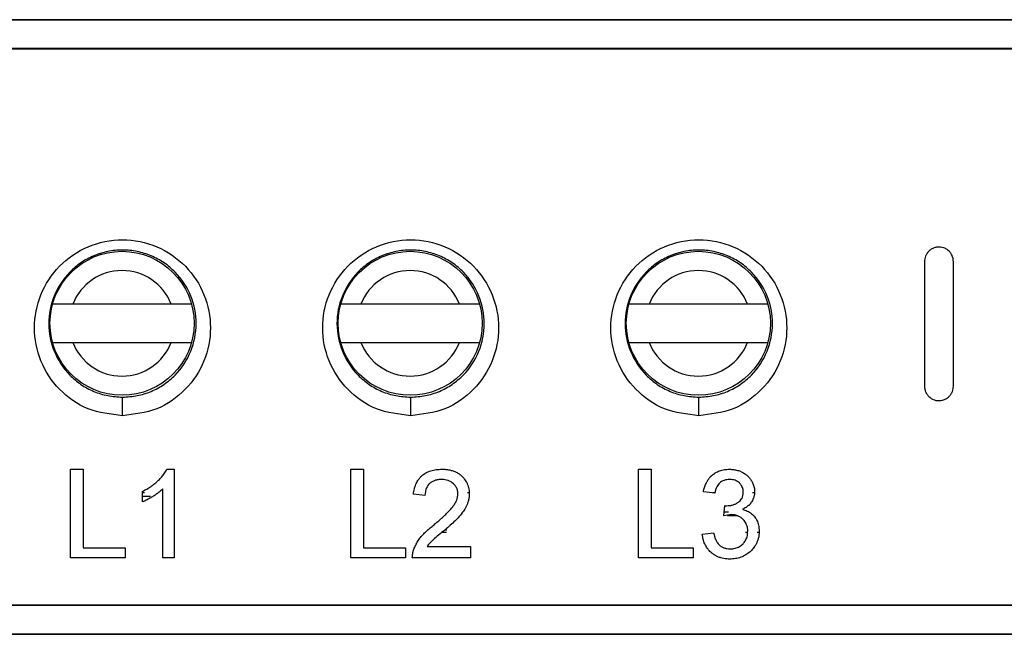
# Model space of a CAD drawing. Header units: millimetres. Extents: x 51 to 353, y -23 to 217.
# Tile 25 of 147: x 133.79 to 144.04, y 62.55 to 68.96. Entities that reach past the tile are written whole.
import ezdxf

# ---------------------------------------------------------------- set-up
doc = ezdxf.new("R2010")
doc.units = ezdxf.units.MM

msp = doc.modelspace()

# ---------------------------------------------------------------- linework, layer by layer
at = {"color": 7, "linetype": 'Continuous', "lineweight": 25}
for p, q in [((148.876, 68.955), (128.96, 68.955)), ((128.96, 68.954), (168.791, 68.954)), ((168.791, 68.654), (128.96, 68.654)), ((128.96, 68.65), (168.791, 68.65)), ((135.363, 65.992), (134.339, 65.992)), ((138.363, 65.992), (137.339, 65.992)), ((141.363, 65.992), (140.339, 65.992)), ((134.339, 65.592), (135.363, 65.592)), ((137.339, 65.592), (138.363, 65.592)), ((140.339, 65.592), (141.363, 65.592)), ((134.316, 63.347), (134.316, 64.272)), ((134.316, 64.272), (134.447, 64.272)), ((134.447, 64.272), (134.447, 63.454)), ((135.319, 64.272), (135.395, 64.272)), ((135.395, 64.272), (135.395, 63.347)), ((137.233, 63.347), (137.233, 64.272)), ((137.233, 64.272), (137.364, 64.272)), ((137.364, 64.272), (137.364, 63.454)), ((140.227, 63.347), (140.227, 64.272)), ((140.227, 64.272), (140.358, 64.272)), ((140.358, 64.272), (140.358, 63.454)), ((135.276, 63.347), (135.276, 64.068)), ((135.063, 63.932), (135.063, 64.041)), ((138.004, 63.999), (137.885, 64.011)), ((141.022, 64.023), (140.903, 64.035)), ((141.115, 63.786), (141.128, 63.893)), ((141.192, 63.799), (141.115, 63.786)), ((141.262, 63.786), (141.154, 63.786)), ((140.891, 63.596), (141.01, 63.608)), ((134.447, 63.454), (134.885, 63.454)), ((134.885, 63.454), (134.885, 63.347)), ((137.364, 63.454), (137.802, 63.454)), ((137.802, 63.454), (137.802, 63.347)), ((138.026, 63.466), (138.478, 63.466)), ((138.478, 63.466), (138.478, 63.347)), ((140.358, 63.454), (140.796, 63.454)), ((140.796, 63.454), (140.796, 63.347)), ((134.885, 63.347), (134.316, 63.347)), ((135.395, 63.347), (135.276, 63.347)), ((137.802, 63.347), (137.233, 63.347)), ((138.478, 63.347), (137.873, 63.347)), ((140.796, 63.347), (140.227, 63.347)), ((168.749, 62.857), (129.003, 62.857)), ((129.003, 62.854), (168.749, 62.854)), ((168.749, 62.554), (129.003, 62.554)), ((129.003, 62.552), (148.876, 62.552))]:
    msp.add_line(p, q, dxfattribs=at)
at = {"color": 8, "linetype": 'Continuous', "lineweight": 25}
for p, q in [((134.856, 64.829), (134.856, 65.017)), ((137.856, 64.829), (137.856, 65.017)), ((140.856, 64.829), (140.856, 65.017)), ((135.085, 64.025), (135.063, 64.025)), ((135.148, 63.986), (135.063, 63.986)), ((138.465, 64.025), (138.446, 64.025)), ((141.022, 64.025), (140.998, 64.025)), ((141.434, 64.025), (141.414, 64.025)), ((141.165, 63.826), (141.12, 63.826)), ((138.228, 63.614), (138.185, 63.614)), ((138.234, 63.637), (138.209, 63.637)), ((141.363, 63.614), (141.343, 63.614)), ((141.483, 63.614), (141.462, 63.614))]:
    msp.add_line(p, q, dxfattribs=at)
at = {"color": 7, "linetype": 'Continuous', "lineweight": 25}
for centre in [(134.851, 65.792), (137.851, 65.792), (140.851, 65.792)]:
    msp.add_circle(centre, 0.75, dxfattribs=at)
for centre, start, end in [((134.851, 65.792), 21.3237, 158.6763), ((137.851, 65.792), 21.3237, 158.6763), ((140.851, 65.792), 21.3237, 158.6763), ((134.851, 65.792), 201.3237, 338.6763), ((137.851, 65.792), 201.3237, 338.6763), ((140.851, 65.792), 201.3237, 338.6763)]:
    msp.add_arc(centre, 0.55, start, end, dxfattribs=at)
for points, knots in [([(134.856, 64.829), (134.978, 64.844), (135.223, 64.873), (135.528, 65.091), (135.726, 65.393), (135.794, 65.745), (135.726, 66.097), (135.528, 66.402), (135.223, 66.612), (134.856, 66.687), (134.488, 66.612), (134.183, 66.402), (133.985, 66.097), (133.917, 65.745), (133.986, 65.393), (134.183, 65.091), (134.488, 64.873), (134.733, 64.844), (134.856, 64.829)], [0, 0, 0, 0, 0.062408, 0.124875, 0.187419, 0.24999, 0.312559, 0.375078, 0.437555, 0.49999, 0.562425, 0.624899, 0.687417, 0.749978, 0.812561, 0.875094, 0.937571, 1, 1, 1, 1]), ([(137.856, 64.829), (137.978, 64.844), (138.223, 64.873), (138.528, 65.091), (138.726, 65.393), (138.794, 65.745), (138.726, 66.097), (138.528, 66.402), (138.223, 66.612), (137.856, 66.687), (137.488, 66.612), (137.183, 66.402), (136.985, 66.097), (136.917, 65.745), (136.986, 65.393), (137.183, 65.091), (137.488, 64.873), (137.733, 64.844), (137.856, 64.829)], [0, 0, 0, 0, 0.062408, 0.124875, 0.187419, 0.24999, 0.312559, 0.375077, 0.437555, 0.49999, 0.562425, 0.624899, 0.687417, 0.749978, 0.81256, 0.875094, 0.937571, 1, 1, 1, 1]), ([(140.856, 64.829), (140.978, 64.844), (141.223, 64.873), (141.528, 65.091), (141.726, 65.393), (141.794, 65.745), (141.726, 66.097), (141.528, 66.402), (141.223, 66.612), (140.856, 66.687), (140.488, 66.612), (140.183, 66.402), (139.985, 66.097), (139.917, 65.745), (139.986, 65.393), (140.183, 65.091), (140.488, 64.873), (140.733, 64.844), (140.856, 64.829)], [0, 0, 0, 0, 0.062408, 0.124875, 0.187419, 0.24999, 0.312559, 0.375077, 0.437555, 0.49999, 0.562425, 0.624899, 0.687417, 0.749978, 0.81256, 0.875094, 0.937571, 1, 1, 1, 1]), ([(134.856, 65.022), (134.804, 65.026), (134.702, 65.032), (134.554, 65.079), (134.42, 65.152), (134.266, 65.282), (134.127, 65.495), (134.07, 65.788), (134.126, 66.082), (134.265, 66.296), (134.42, 66.426), (134.554, 66.499), (134.702, 66.545), (134.856, 66.561), (135.01, 66.545), (135.157, 66.499), (135.292, 66.426), (135.447, 66.295), (135.585, 66.082), (135.641, 65.788), (135.584, 65.494), (135.446, 65.282), (135.291, 65.152), (135.157, 65.079), (135.01, 65.032), (134.907, 65.026), (134.856, 65.022)], [0, 0, 0, 0, 0.0310153, 0.0620876, 0.0932415, 0.1245172, 0.1870975, 0.2499845, 0.3128456, 0.3754077, 0.4066916, 0.4378604, 0.4689627, 0.5000098, 0.5310617, 0.5621588, 0.5933319, 0.6246138, 0.6871767, 0.7500461, 0.8129213, 0.8755117, 0.9067795, 0.9379324, 0.9689923, 1, 1, 1, 1]), ([(137.856, 65.022), (137.804, 65.026), (137.702, 65.032), (137.554, 65.079), (137.42, 65.152), (137.266, 65.282), (137.127, 65.495), (137.07, 65.788), (137.126, 66.082), (137.265, 66.296), (137.42, 66.426), (137.554, 66.499), (137.702, 66.545), (137.856, 66.561), (138.01, 66.545), (138.157, 66.499), (138.292, 66.426), (138.447, 66.295), (138.585, 66.082), (138.641, 65.788), (138.584, 65.494), (138.446, 65.282), (138.291, 65.152), (138.157, 65.079), (138.01, 65.032), (137.907, 65.026), (137.856, 65.022)], [0, 0, 0, 0, 0.0310153, 0.0620877, 0.0932415, 0.1245173, 0.1870975, 0.2499846, 0.3128457, 0.3754078, 0.4066917, 0.4378605, 0.4689627, 0.5000099, 0.5310617, 0.562159, 0.593332, 0.624614, 0.6871768, 0.7500461, 0.8129213, 0.8755117, 0.9067795, 0.9379324, 0.9689923, 1, 1, 1, 1]), ([(140.856, 65.022), (140.804, 65.026), (140.702, 65.032), (140.554, 65.079), (140.42, 65.152), (140.266, 65.282), (140.127, 65.495), (140.07, 65.788), (140.126, 66.082), (140.265, 66.296), (140.42, 66.426), (140.554, 66.499), (140.702, 66.545), (140.856, 66.561), (141.01, 66.545), (141.157, 66.499), (141.292, 66.426), (141.447, 66.295), (141.585, 66.082), (141.641, 65.788), (141.584, 65.494), (141.446, 65.282), (141.291, 65.152), (141.157, 65.079), (141.01, 65.032), (140.907, 65.026), (140.856, 65.022)], [0, 0, 0, 0, 0.031015, 0.062088, 0.093242, 0.124517, 0.187098, 0.249985, 0.312846, 0.375408, 0.406692, 0.437861, 0.468963, 0.50001, 0.531062, 0.562159, 0.593332, 0.624614, 0.687177, 0.750046, 0.812921, 0.875512, 0.90678, 0.937932, 0.968992, 1, 1, 1, 1]), ([(143.356, 66.587), (143.35, 66.586), (143.34, 66.586), (143.323, 66.583), (143.307, 66.579), (143.291, 66.572), (143.275, 66.564), (143.26, 66.553), (143.244, 66.538), (143.228, 66.517), (143.215, 66.491), (143.207, 66.464), (143.206, 66.445), (143.206, 66.437)], [0, 0, 0, 0, 0.066128, 0.134805, 0.205807, 0.27883, 0.353501, 0.429393, 0.506047, 0.635509, 0.762189, 0.884135, 1, 1, 1, 1]), ([(143.506, 66.437), (143.505, 66.442), (143.505, 66.452), (143.503, 66.468), (143.498, 66.484), (143.492, 66.5), (143.484, 66.516), (143.473, 66.53), (143.46, 66.545), (143.441, 66.561), (143.416, 66.575), (143.387, 66.585), (143.366, 66.586), (143.356, 66.587)], [0, 0, 0, 0, 0.067207, 0.136773, 0.208449, 0.281917, 0.356792, 0.432634, 0.508962, 0.621999, 0.743307, 0.870416, 1, 1, 1, 1]), ([(143.206, 66.437), (143.206, 66.194), (143.206, 65.76), (143.206, 65.327), (143.206, 65.137)], [0, 0, 0, 0, 0.56, 1, 1, 1, 1]), ([(143.506, 65.137), (143.506, 65.379), (143.506, 65.812), (143.506, 66.246), (143.506, 66.437)], [0, 0, 0, 0, 0.5599997, 1, 1, 1, 1]), ([(134.339, 65.992), (134.324, 65.992), (134.284, 65.992), (134.222, 65.992), (134.17, 65.992), (134.138, 65.992), (134.129, 65.992), (134.128, 65.992), (134.128, 65.992)], [0, 0, 0, 0, 0.135839, 0.376253, 0.6016, 0.776697, 0.978587, 1, 1, 1, 1]), ([(135.574, 65.992), (135.573, 65.992), (135.57, 65.992), (135.544, 65.992), (135.498, 65.992), (135.437, 65.992), (135.39, 65.992), (135.365, 65.992), (135.363, 65.992)], [0, 0, 0, 0, 0.152576, 0.354081, 0.558184, 0.768448, 0.988404, 1, 1, 1, 1]), ([(137.339, 65.992), (137.324, 65.992), (137.284, 65.992), (137.222, 65.992), (137.17, 65.992), (137.138, 65.992), (137.129, 65.992), (137.128, 65.992), (137.128, 65.992)], [0, 0, 0, 0, 0.135839, 0.376253, 0.6016, 0.776697, 0.978587, 1, 1, 1, 1]), ([(138.574, 65.992), (138.573, 65.992), (138.57, 65.992), (138.544, 65.992), (138.498, 65.992), (138.437, 65.992), (138.39, 65.992), (138.365, 65.992), (138.363, 65.992)], [0, 0, 0, 0, 0.152576, 0.354081, 0.558184, 0.768448, 0.988404, 1, 1, 1, 1]), ([(140.339, 65.992), (140.324, 65.992), (140.284, 65.992), (140.222, 65.992), (140.17, 65.992), (140.138, 65.992), (140.129, 65.992), (140.128, 65.992), (140.128, 65.992)], [0, 0, 0, 0, 0.135839, 0.376253, 0.6016, 0.776697, 0.978587, 1, 1, 1, 1]), ([(141.574, 65.992), (141.573, 65.992), (141.57, 65.992), (141.544, 65.992), (141.498, 65.992), (141.437, 65.992), (141.39, 65.992), (141.365, 65.992), (141.363, 65.992)], [0, 0, 0, 0, 0.152576, 0.354081, 0.558184, 0.768448, 0.988404, 1, 1, 1, 1]), ([(134.128, 65.592), (134.129, 65.592), (134.13, 65.592), (134.141, 65.592), (134.173, 65.592), (134.226, 65.592), (134.284, 65.592), (134.323, 65.592), (134.339, 65.592)], [0, 0, 0, 0, 0.075772, 0.223674, 0.431669, 0.639453, 0.852939, 1, 1, 1, 1]), ([(135.363, 65.592), (135.365, 65.592), (135.393, 65.592), (135.446, 65.592), (135.511, 65.592), (135.555, 65.592), (135.572, 65.592), (135.574, 65.592), (135.574, 65.592)], [0, 0, 0, 0, 0.0122828, 0.259394, 0.4922046, 0.7109417, 0.9196954, 1, 1, 1, 1]), ([(137.128, 65.592), (137.129, 65.592), (137.13, 65.592), (137.141, 65.592), (137.173, 65.592), (137.226, 65.592), (137.284, 65.592), (137.323, 65.592), (137.339, 65.592)], [0, 0, 0, 0, 0.075772, 0.223674, 0.431669, 0.639453, 0.852939, 1, 1, 1, 1]), ([(138.363, 65.592), (138.365, 65.592), (138.393, 65.592), (138.446, 65.592), (138.511, 65.592), (138.555, 65.592), (138.572, 65.592), (138.574, 65.592), (138.574, 65.592)], [0, 0, 0, 0, 0.012283, 0.259394, 0.492205, 0.710942, 0.919695, 1, 1, 1, 1]), ([(140.128, 65.592), (140.129, 65.592), (140.13, 65.592), (140.141, 65.592), (140.173, 65.592), (140.226, 65.592), (140.284, 65.592), (140.323, 65.592), (140.339, 65.592)], [0, 0, 0, 0, 0.075772, 0.223674, 0.431669, 0.639453, 0.852939, 1, 1, 1, 1]), ([(141.363, 65.592), (141.365, 65.592), (141.393, 65.592), (141.446, 65.592), (141.511, 65.592), (141.555, 65.592), (141.572, 65.592), (141.574, 65.592), (141.574, 65.592)], [0, 0, 0, 0, 0.012283, 0.259394, 0.492205, 0.710942, 0.919695, 1, 1, 1, 1]), ([(143.206, 65.137), (143.206, 65.131), (143.206, 65.121), (143.209, 65.105), (143.213, 65.089), (143.219, 65.073), (143.228, 65.058), (143.238, 65.043), (143.252, 65.028), (143.27, 65.012), (143.296, 64.998), (143.325, 64.988), (143.345, 64.987), (143.356, 64.987)], [0, 0, 0, 0, 0.067245, 0.136838, 0.208532, 0.282009, 0.356887, 0.432727, 0.509054, 0.622323, 0.743665, 0.87065, 1, 1, 1, 1]), ([(143.356, 64.987), (143.361, 64.987), (143.372, 64.987), (143.388, 64.99), (143.404, 64.994), (143.421, 65.001), (143.436, 65.01), (143.451, 65.02), (143.467, 65.035), (143.483, 65.056), (143.496, 65.082), (143.504, 65.11), (143.505, 65.128), (143.506, 65.137)], [0, 0, 0, 0, 0.066006, 0.134585, 0.205521, 0.278516, 0.353204, 0.429164, 0.50594, 0.635406, 0.762093, 0.884067, 1, 1, 1, 1]), ([(135.063, 64.041), (135.079, 64.049), (135.109, 64.065), (135.153, 64.093), (135.194, 64.123), (135.231, 64.156), (135.265, 64.192), (135.296, 64.23), (135.311, 64.258), (135.319, 64.272)], [0, 0, 0, 0, 0.147823, 0.293909, 0.438401, 0.581296, 0.722416, 0.862049, 1, 1, 1, 1]), ([(137.885, 64.011), (137.888, 64.03), (137.892, 64.065), (137.908, 64.113), (137.928, 64.152), (137.95, 64.182), (137.978, 64.21), (138.015, 64.236), (138.065, 64.257), (138.122, 64.27), (138.161, 64.271), (138.182, 64.272)], [0, 0, 0, 0, 0.131336, 0.247173, 0.347371, 0.432113, 0.501566, 0.615414, 0.736272, 0.864339, 1, 1, 1, 1]), ([(138.182, 64.272), (138.195, 64.272), (138.221, 64.271), (138.26, 64.265), (138.297, 64.255), (138.331, 64.241), (138.362, 64.223), (138.39, 64.2), (138.417, 64.17), (138.443, 64.13), (138.462, 64.078), (138.465, 64.038), (138.466, 64.017)], [0, 0, 0, 0, 0.09094, 0.179937, 0.266725, 0.351312, 0.434157, 0.515314, 0.605704, 0.716607, 0.847986, 1, 1, 1, 1]), ([(140.903, 64.035), (140.906, 64.051), (140.913, 64.081), (140.929, 64.122), (140.948, 64.156), (140.968, 64.183), (140.993, 64.21), (141.027, 64.236), (141.072, 64.257), (141.122, 64.27), (141.156, 64.271), (141.173, 64.272)], [0, 0, 0, 0, 0.12728, 0.240756, 0.340483, 0.426412, 0.4987, 0.620781, 0.744771, 0.871066, 1, 1, 1, 1]), ([(141.173, 64.272), (141.188, 64.271), (141.217, 64.27), (141.259, 64.261), (141.298, 64.247), (141.333, 64.227), (141.362, 64.205), (141.385, 64.181), (141.404, 64.155), (141.421, 64.122), (141.434, 64.082), (141.436, 64.052), (141.436, 64.037)], [0, 0, 0, 0, 0.108481, 0.214598, 0.318633, 0.420639, 0.520862, 0.591665, 0.674912, 0.770782, 0.879082, 1, 1, 1, 1]), ([(135.276, 64.068), (135.266, 64.058), (135.246, 64.039), (135.212, 64.014), (135.177, 63.99), (135.14, 63.969), (135.103, 63.948), (135.076, 63.937), (135.063, 63.932)], [0, 0, 0, 0, 0.166249, 0.332598, 0.49924, 0.665923, 0.83288, 1, 1, 1, 1]), ([(138.179, 64.165), (138.167, 64.165), (138.142, 64.164), (138.108, 64.156), (138.078, 64.142), (138.045, 64.118), (138.011, 64.072), (138.006, 64.027), (138.004, 63.999)], [0, 0, 0, 0, 0.133614, 0.260379, 0.380291, 0.493822, 0.697814, 1, 1, 1, 1]), ([(138.348, 64.016), (138.347, 64.023), (138.347, 64.037), (138.343, 64.057), (138.336, 64.074), (138.328, 64.089), (138.32, 64.102), (138.311, 64.112), (138.29, 64.133), (138.247, 64.16), (138.202, 64.164), (138.179, 64.165)], [0, 0, 0, 0, 0.088575, 0.170439, 0.245545, 0.313868, 0.375548, 0.430535, 0.478804, 0.732764, 1, 1, 1, 1]), ([(141.177, 64.165), (141.167, 64.165), (141.147, 64.164), (141.119, 64.157), (141.093, 64.145), (141.065, 64.124), (141.036, 64.084), (141.027, 64.046), (141.022, 64.023)], [0, 0, 0, 0, 0.128006, 0.251053, 0.369602, 0.483732, 0.695682, 1, 1, 1, 1]), ([(141.318, 64.033), (141.318, 64.042), (141.317, 64.059), (141.31, 64.082), (141.3, 64.101), (141.289, 64.117), (141.27, 64.138), (141.233, 64.161), (141.196, 64.164), (141.177, 64.165)], [0, 0, 0, 0, 0.127313, 0.241081, 0.341634, 0.428689, 0.5024, 0.746412, 1, 1, 1, 1]), ([(138.099, 63.693), (138.112, 63.705), (138.139, 63.727), (138.177, 63.76), (138.212, 63.793), (138.244, 63.825), (138.274, 63.856), (138.3, 63.888), (138.321, 63.92), (138.336, 63.952), (138.346, 63.984), (138.347, 64.005), (138.348, 64.016)], [0, 0, 0, 0, 0.125358, 0.245071, 0.359126, 0.467569, 0.57045, 0.667627, 0.759121, 0.845002, 0.925306, 1, 1, 1, 1]), ([(138.466, 64.017), (138.466, 64.004), (138.465, 63.98), (138.457, 63.945), (138.447, 63.912), (138.435, 63.883), (138.42, 63.857), (138.405, 63.834), (138.385, 63.807), (138.357, 63.773), (138.316, 63.732), (138.267, 63.686), (138.229, 63.654), (138.21, 63.637)], [0, 0, 0, 0, 0.080666, 0.157023, 0.2291, 0.296838, 0.360333, 0.419538, 0.474437, 0.57344, 0.694037, 0.836192, 1, 1, 1, 1]), ([(141.145, 63.891), (141.156, 63.892), (141.179, 63.893), (141.212, 63.9), (141.242, 63.912), (141.266, 63.926), (141.287, 63.943), (141.304, 63.965), (141.316, 63.996), (141.317, 64.02), (141.318, 64.033)], [0, 0, 0, 0, 0.135411, 0.265673, 0.391181, 0.511846, 0.598663, 0.708923, 0.842656, 1, 1, 1, 1]), ([(141.436, 64.037), (141.436, 64.025), (141.435, 64.002), (141.426, 63.972), (141.415, 63.948), (141.401, 63.923), (141.379, 63.898), (141.348, 63.872), (141.323, 63.86), (141.31, 63.854)], [0, 0, 0, 0, 0.156839, 0.291789, 0.405258, 0.496807, 0.656417, 0.824121, 1, 1, 1, 1]), ([(141.128, 63.893), (141.131, 63.892), (141.136, 63.892), (141.142, 63.892), (141.145, 63.891)], [0, 0, 0, 0, 0.559989, 1, 1, 1, 1]), ([(141.365, 63.627), (141.365, 63.638), (141.364, 63.661), (141.355, 63.692), (141.343, 63.717), (141.329, 63.737), (141.311, 63.756), (141.289, 63.774), (141.259, 63.788), (141.226, 63.797), (141.204, 63.798), (141.192, 63.799)], [0, 0, 0, 0, 0.132787, 0.251466, 0.356007, 0.446416, 0.522957, 0.638299, 0.756059, 0.876493, 1, 1, 1, 1]), ([(141.31, 63.854), (141.319, 63.851), (141.336, 63.847), (141.361, 63.837), (141.384, 63.824), (141.405, 63.809), (141.424, 63.791), (141.444, 63.768), (141.464, 63.735), (141.481, 63.686), (141.483, 63.647), (141.484, 63.626)], [0, 0, 0, 0, 0.083717, 0.167082, 0.250028, 0.332631, 0.415008, 0.497216, 0.621733, 0.78927, 1, 1, 1, 1]), ([(137.886, 63.43), (137.891, 63.444), (137.902, 63.472), (137.925, 63.513), (137.951, 63.553), (137.983, 63.59), (138.019, 63.626), (138.058, 63.66), (138.085, 63.682), (138.099, 63.693)], [0, 0, 0, 0, 0.132787, 0.268873, 0.408361, 0.551085, 0.697413, 0.846971, 1, 1, 1, 1]), ([(138.21, 63.637), (138.188, 63.62), (138.149, 63.587), (138.095, 63.542), (138.054, 63.504), (138.034, 63.477), (138.026, 63.466)], [0, 0, 0, 0, 0.3297955, 0.6064494, 0.8297759, 1, 1, 1, 1]), ([(141.179, 63.336), (141.168, 63.336), (141.147, 63.336), (141.115, 63.341), (141.084, 63.348), (141.055, 63.359), (141.028, 63.373), (141.002, 63.39), (140.976, 63.411), (140.949, 63.441), (140.922, 63.482), (140.9, 63.535), (140.894, 63.575), (140.891, 63.596)], [0, 0, 0, 0, 0.073405, 0.145957, 0.217965, 0.289225, 0.359868, 0.430042, 0.499815, 0.595209, 0.710299, 0.845186, 1, 1, 1, 1]), ([(141.01, 63.608), (141.013, 63.594), (141.019, 63.567), (141.034, 63.532), (141.049, 63.505), (141.067, 63.483), (141.089, 63.465), (141.118, 63.452), (141.149, 63.443), (141.172, 63.443), (141.183, 63.442)], [0, 0, 0, 0, 0.172925, 0.318403, 0.43623, 0.526973, 0.638178, 0.753842, 0.874377, 1, 1, 1, 1]), ([(141.484, 63.626), (141.484, 63.613), (141.483, 63.588), (141.476, 63.552), (141.465, 63.519), (141.452, 63.491), (141.437, 63.466), (141.421, 63.445), (141.405, 63.427), (141.381, 63.404), (141.345, 63.377), (141.294, 63.353), (141.237, 63.338), (141.198, 63.336), (141.179, 63.336)], [0, 0, 0, 0, 0.08482, 0.163996, 0.237669, 0.305739, 0.368168, 0.425122, 0.476539, 0.522388, 0.639162, 0.757559, 0.877677, 1, 1, 1, 1]), ([(141.183, 63.442), (141.192, 63.442), (141.208, 63.443), (141.233, 63.447), (141.257, 63.455), (141.279, 63.465), (141.299, 63.479), (141.32, 63.499), (141.342, 63.527), (141.362, 63.572), (141.364, 63.607), (141.365, 63.627)], [0, 0, 0, 0, 0.08556, 0.170096, 0.253716, 0.336598, 0.418714, 0.500304, 0.627637, 0.794047, 1, 1, 1, 1]), ([(137.873, 63.347), (137.873, 63.356), (137.874, 63.372), (137.876, 63.394), (137.881, 63.413), (137.884, 63.425), (137.886, 63.43)], [0, 0, 0, 0, 0.3061397, 0.5752362, 0.8064448, 1, 1, 1, 1])]:
    msp.add_open_spline(points, degree=3, knots=knots, dxfattribs=at)

doc.saveas('drawing.dxf')
